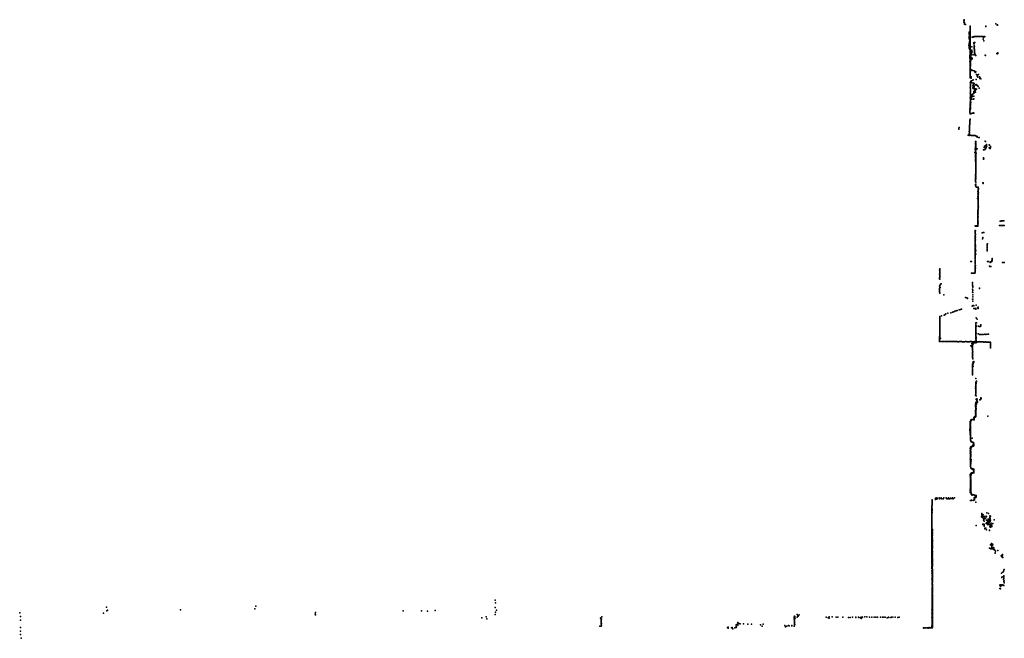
# Model space of a CAD drawing. Header units: millimetres. Extents: x -44220 to 35132, y -40846 to 67550.
# Tile 2 of 27: x -44220 to -6814, y -7590 to 15910. Entities that reach past the tile are written whole.
import ezdxf

# ---------------------------------------------------------------- set-up
doc = ezdxf.new("R2010")
doc.units = ezdxf.units.MM
doc.layers.add('P', color=9, linetype='Continuous')

msp = doc.modelspace()

# ---------------------------------------------------------------- linework, layer by layer
at = {"layer": 'P'}
for p in [(-8351, 15897), (-8347, 15822), (-8343, 15851), (-8342, 15866), (-8339, 15910), (-8337, 15879), (-8323, 15789), (-8322, 15745), (-8321, 15774), (-8292, 15728), (-7132, 15751), (-7069, 15715), (-8154, 15414), (-8151, 15362), (-8150, 15388), (-8148, 15439), (-8116, 15668), (-8115, 15612), (-8115, 15598), (-8115, 15406), (-8115, 15378), (-8114, 15640), (-8114, 15571), (-8114, 15543), (-8114, 15502), (-8114, 15364), (-8113, 15516), (-8113, 15475), (-8113, 15447), (-8113, 15420), (-8113, 15351), (-7520, 15649), (-7514, 15654), (-7512, 15666), (-7088, 15703), (-7073, 15702), (-7073, 15701), (-8154, 15235), (-8153, 15261), (-8152, 15286), (-8152, 15209), (-8152, 15184), (-8151, 14980), (-8147, 15006), (-8140, 15032), (-8135, 15057), (-8133, 15083), (-8128, 15108), (-8125, 15134), (-8117, 15291), (-8115, 15256), (-8115, 15087), (-8114, 15309), (-8114, 15185), (-8114, 15115), (-8114, 15032), (-8113, 15323), (-8113, 15129), (-8113, 15060), (-8113, 15018), (-8112, 15254), (-8112, 15212), (-8112, 15157), (-8112, 14991), (-8112, 14963), (-8111, 15282), (-8111, 15226), (-8040, 15249), (-8020, 15244), (-8009, 15243), (-8003, 15265), (-7978, 15265), (-7972, 15037), (-7971, 15008), (-7960, 15044), (-7955, 15267), (-7951, 15037), (-7943, 15043), (-7940, 15045), (-7937, 15270), (-7930, 15266), (-7907, 15268), (-7896, 15272), (-7885, 15270), (-7876, 15271), (-7860, 15268), (-7855, 15274), (-7835, 15273), (-7830, 15271), (-7814, 15271), (-7814, 15268), (-7794, 15272), (-7785, 15271), (-7756, 15269), (-7753, 15271), (-7748, 15270), (-7733, 15272), (-7675, 15274), (-7664, 15271), (-7644, 15273), (-7622, 15269), (-7612, 15169), (-7605, 15237), (-7601, 15249), (-7595, 15101), (-7593, 15111), (-7591, 15252), (-7589, 15261), (-7573, 15256), (-7569, 15261), (-7556, 15266), (-7555, 15277), (-8159, 14929), (-8154, 14954), (-8150, 14903), (-8149, 14826), (-8148, 14853), (-8138, 14802), (-8121, 14777), (-8114, 14795), (-8113, 14921), (-8113, 14865), (-8113, 14823), (-8112, 14893), (-8112, 14851), (-8112, 14781), (-8112, 14725), (-8111, 14949), (-8111, 14753), (-8111, 14683), (-8111, 14655), (-8111, 14626), (-8110, 14697), (-8109, 14612), (-8087, 14704), (-8081, 14602), (-8067, 14731), (-8066, 14655), (-8063, 14630), (-8052, 14758), (-8047, 14885), (-8030, 14684), (-7962, 14877), (-7960, 14833), (-7959, 14861), (-7957, 14808), (-7953, 14940), (-7952, 14891), (-7952, 14786), (-7952, 14765), (-7949, 14731), (-7947, 14714), (-7946, 14691), (-7941, 14660), (-7941, 14642), (-7940, 14634), (-7939, 14622), (-7933, 14593), (-7104, 14621), (-7085, 14625), (-7080, 14618), (-7068, 14623), (-7062, 14653), (-7061, 14623), (-8130, 14546), (-8129, 14521), (-8126, 14495), (-8124, 14444), (-8122, 14470), (-8122, 14320), (-8116, 14573), (-8115, 14419), (-8115, 14394), (-8111, 14584), (-8111, 14540), (-8111, 14294), (-8111, 14220), (-8110, 14554), (-8110, 14468), (-8110, 14411), (-8110, 14396), (-8110, 14367), (-8109, 14512), (-8109, 14483), (-8109, 14265), (-8108, 14440), (-8108, 14338), (-8107, 14283), (-8107, 14251), (-8107, 14251), (-8106, 14292), (-8104, 14260), (-8103, 14521), (-8102, 14306), (-8101, 14545), (-8100, 14227), (-8097, 14580), (-8097, 14569), (-8097, 14329), (-8096, 14351), (-8091, 14494), (-8085, 14379), (-8077, 14479), (-8074, 14426), (-8066, 14579), (-8064, 14431), (-8058, 14402), (-8056, 14394), (-8050, 14457), (-8036, 14440), (-8033, 14429), (-7999, 14573), (-7924, 14557), (-7920, 14574), (-7911, 14557), (-7905, 14546), (-7902, 14544), (-7535, 14566), (-7533, 14548), (-8114, 13925), (-8114, 13896), (-8113, 13874), (-8112, 14145), (-8112, 14130), (-8112, 13846), (-8111, 14190), (-8111, 13963), (-8111, 13946), (-8110, 14055), (-8109, 14176), (-8109, 14101), (-8109, 14066), (-8108, 14025), (-8107, 14109), (-8107, 14071), (-8107, 14010), (-8107, 13979), (-8106, 14088), (-8105, 14159), (-8105, 14138), (-8104, 14183), (-8104, 13950), (-8103, 14213), (-8103, 14188), (-8102, 14146), (-8100, 14040), (-8089, 14017), (-8077, 14006), (-8046, 13993), (-8013, 13981), (-7964, 13961), (-7933, 13937), (-7920, 13944), (-7919, 13910), (-7901, 13935), (-8114, 13731), (-8113, 13827), (-8113, 13800), (-8113, 13753), (-8113, 13704), (-8111, 13780), (-8105, 13506), (-8104, 13541), (-8089, 13565), (-8086, 13570), (-8075, 13539), (-8072, 13557), (-8071, 13744), (-8069, 13523), (-8067, 13690), (-8061, 13584), (-8059, 13513), (-8038, 13508), (-8015, 13612), (-8002, 13620), (-7998, 13504), (-7987, 13469), (-7980, 13475), (-7968, 13497), (-7954, 13491), (-7884, 13644), (-7875, 13822), (-7841, 13767), (-7824, 13812), (-7815, 13733), (-7797, 13825), (-7756, 13739), (-7740, 13670), (-7731, 13706), (-7707, 13659), (-8106, 13124), (-8105, 13323), (-8104, 13151), (-8103, 13356), (-8103, 13285), (-8101, 13387), (-8101, 13179), (-8100, 13420), (-8099, 13207), (-8098, 13453), (-8098, 13239), (-8011, 13394), (-8007, 13321), (-8002, 13096), (-8001, 13421), (-7991, 13298), (-7990, 13410), (-7985, 13444), (-7984, 13108), (-7982, 13334), (-7981, 13368), (-7978, 13387), (-7975, 13309), (-7974, 13184), (-7971, 13318), (-7970, 13406), (-7967, 13178), (-7967, 13151), (-7965, 13345), (-7962, 13356), (-7961, 13194), (-7960, 13287), (-7959, 13126), (-7953, 13383), (-7952, 13272), (-7947, 13204), (-7941, 13285), (-7934, 13155), (-7926, 13219), (-7915, 13230), (-7914, 13287), (-7913, 13439), (-7909, 13250), (-7907, 13159), (-7896, 13433), (-7893, 13287), (-7886, 13264), (-7885, 13443), (-7874, 13277), (-7863, 13425), (-7843, 13407), (-7830, 13411), (-7803, 13373), (-7769, 13313), (-8112, 12782), (-8111, 12772), (-8106, 12774), (-8105, 12940), (-8104, 13091), (-8104, 12908), (-8104, 12798), (-8104, 12740), (-8103, 12965), (-8103, 12823), (-8102, 12848), (-8100, 13019), (-8100, 12990), (-8098, 13046), (-8098, 12868), (-8098, 12732), (-8086, 12768), (-8080, 13041), (-8076, 12893), (-8075, 13037), (-8073, 12911), (-8070, 12929), (-8064, 12909), (-8062, 13057), (-8056, 12999), (-8054, 13030), (-8054, 12984), (-8044, 12892), (-8041, 13014), (-8023, 13082), (-8018, 12994), (-7984, 12891), (-7973, 13005), (-7972, 12904), (-8120, 12525), (-8120, 12508), (-8120, 12453), (-8120, 12413), (-8118, 12432), (-8118, 12388), (-8117, 12619), (-8117, 12579), (-8115, 12670), (-8115, 12552), (-8115, 12485), (-8115, 12358), (-8114, 12648), (-8113, 12717), (-8113, 12601), (-8112, 12710), (-8108, 12700), (-8105, 12619), (-8103, 12530), (-8102, 12651), (-8101, 12587), (-8100, 12685), (-8100, 12560), (-8099, 12708), (-8058, 12347), (-8024, 12358), (-7985, 12378), (-7978, 12362), (-8127, 11986), (-8127, 11970), (-8124, 12063), (-8124, 12047), (-8122, 12020), (-8119, 12091), (-8116, 12109), (-8115, 12126), (-8113, 12337), (-8087, 12335), (-8547, 11785), (-8547, 11751), (-8546, 11772), (-8531, 11812), (-8145, 11663), (-8141, 11697), (-8140, 11685), (-8140, 11626), (-8139, 11753), (-8139, 11740), (-8139, 11613), (-8136, 11835), (-8136, 11810), (-8134, 11773), (-8133, 11902), (-8131, 11879), (-8128, 11925), (-8127, 11945), (-8183, 11519), (-8166, 11518), (-8154, 11580), (-8143, 11517), (-8108, 11519), (-8098, 11518), (-8071, 11516), (-8041, 11517), (-8015, 11517), (-8000, 11515), (-7977, 11517), (-7947, 11513), (-7925, 11515), (-7906, 11222), (-7905, 11497), (-7903, 11285), (-7901, 11259), (-7896, 11252), (-7894, 11267), (-7891, 11279), (-7876, 11485), (-7859, 11487), (-7847, 11471), (-7847, 11445), (-7779, 11436), (-7773, 11437), (-7541, 11293), (-7532, 11277), (-7936, 10870), (-7919, 10997), (-7917, 11012), (-7906, 10963), (-7905, 11204), (-7905, 11100), (-7905, 10930), (-7903, 11186), (-7903, 11080), (-7903, 10897), (-7902, 11051), (-7901, 11159), (-7901, 10876), (-7901, 10852), (-7900, 11022), (-7898, 11133), (-7897, 11179), (-7897, 11051), (-7897, 10986), (-7897, 10959), (-7896, 11146), (-7896, 11127), (-7895, 11198), (-7895, 11077), (-7894, 11212), (-7894, 11095), (-7894, 11029), (-7894, 11002), (-7880, 11013), (-7873, 11007), (-7843, 11009), (-7599, 10964), (-7580, 10972), (-7573, 11051), (-7568, 11104), (-7553, 10984), (-7544, 10986), (-7530, 11124), (-7529, 10999), (-7518, 11012), (-7515, 11136), (-7512, 11125), (-7510, 11036), (-7508, 11058), (-7502, 11075), (-7500, 11123), (-7494, 11169), (-7477, 11105), (-7386, 11042), (-7384, 11156), (-7373, 11147), (-7362, 11017), (-7347, 11014), (-7340, 11088), (-7337, 11038), (-7334, 11061), (-7908, 10625), (-7907, 10801), (-7906, 10765), (-7905, 10741), (-7905, 10672), (-7905, 10601), (-7904, 10718), (-7904, 10575), (-7903, 10535), (-7902, 10770), (-7901, 10743), (-7901, 10721), (-7901, 10696), (-7900, 10796), (-7900, 10677), (-7900, 10649), (-7900, 10624), (-7899, 10819), (-7899, 10599), (-7899, 10579), (-7899, 10507), (-7899, 10482), (-7897, 10555), (-7897, 10532), (-7889, 10838), (-7609, 10656), (-7604, 10617), (-7601, 10647), (-7598, 10621), (-7901, 10431), (-7900, 10461), (-7900, 10409), (-7900, 10339), (-7900, 10170), (-7900, 10149), (-7900, 10123), (-7899, 10385), (-7899, 10269), (-7899, 10241), (-7898, 10361), (-7898, 10316), (-7898, 10288), (-7898, 10195), (-7897, 10214), (-7907, 9784), (-7906, 9931), (-7906, 9802), (-7906, 9765), (-7905, 9788), (-7905, 9760), (-7904, 9835), (-7904, 9812), (-7903, 10028), (-7903, 9979), (-7903, 9883), (-7902, 9906), (-7902, 9859), (-7901, 10003), (-7901, 9954), (-7901, 9741), (-7900, 10098), (-7900, 10077), (-7900, 10052), (-7906, 9632), (-7906, 9620), (-7905, 9644), (-7904, 9609), (-7902, 9656), (-7902, 9597), (-7902, 9573), (-7871, 9549), (-7826, 9548), (-7820, 9537), (-7816, 9379), (-7813, 9357), (-7811, 9392), (-7810, 9517), (-7809, 9390), (-7808, 9471), (-7807, 9544), (-7804, 9428), (-7803, 9405), (-7801, 9522), (-7801, 9451), (-7798, 9501), (-7798, 9474), (-7633, 9711), (-7618, 9693), (-7616, 9690), (-7615, 9707), (-7827, 9113), (-7823, 9299), (-7814, 9190), (-7811, 9199), (-7811, 9166), (-7811, 9094), (-7810, 9114), (-7810, 9068), (-7809, 9274), (-7809, 9141), (-7809, 9041), (-7808, 9282), (-7808, 9262), (-7808, 9021), (-7807, 9311), (-7806, 9340), (-7806, 9214), (-7806, 9014), (-7804, 9264), (-7804, 9234), (-7801, 9308), (-7801, 8997), (-7800, 9332), (-7821, 8629), (-7820, 8660), (-7817, 8680), (-7812, 8731), (-7812, 8710), (-7809, 8782), (-7809, 8755), (-7808, 8873), (-7807, 8855), (-7807, 8777), (-7806, 8918), (-7806, 8880), (-7806, 8801), (-7805, 8850), (-7805, 8824), (-7803, 8677), (-7802, 8973), (-7801, 8950), (-7801, 8900), (-7800, 8797), (-7823, 8270), (-7822, 8590), (-7822, 8466), (-7821, 8493), (-7821, 8438), (-7820, 8603), (-7820, 8564), (-7820, 8283), (-7819, 8371), (-7818, 8350), (-7818, 8251), (-7818, 8236), (-7817, 8539), (-7817, 8514), (-7817, 8397), (-7815, 8421), (-7815, 8318), (-7810, 8256), (-7808, 8420), (-7804, 8601), (-7801, 8538), (-6970, 8259), (-6941, 8260), (-6922, 8265), (-6903, 8265), (-6875, 8266), (-6846, 8268), (-6828, 8268), (-7917, 8073), (-7916, 7862), (-7915, 7897), (-7915, 7876), (-7912, 7895), (-7907, 8068), (-7888, 8067), (-7872, 8079), (-7861, 8064), (-7835, 8079), (-7835, 8068), (-7819, 8133), (-7818, 8143), (-7817, 8225), (-7817, 8127), (-7816, 8174), (-7816, 8106), (-7816, 8072), (-7815, 8202), (-7806, 8184), (-7000, 8088), (-6989, 8093), (-6959, 8093), (-6938, 8095), (-6915, 8095), (-6891, 8095), (-6862, 8095), (-6841, 8097), (-6821, 8097), (-7922, 7536), (-7919, 7653), (-7919, 7626), (-7918, 7805), (-7918, 7718), (-7918, 7519), (-7917, 7792), (-7917, 7604), (-7917, 7494), (-7916, 7684), (-7915, 7830), (-7915, 7663), (-7915, 7566), (-7914, 7768), (-7914, 7760), (-7914, 7649), (-7913, 7740), (-7913, 7552), (-7658, 7809), (-7637, 7588), (-7629, 7614), (-7626, 7635), (-7623, 7826), (-7592, 7822), (-7920, 7306), (-7920, 7288), (-7920, 7186), (-7920, 7165), (-7918, 7404), (-7918, 7386), (-7917, 7434), (-7917, 7243), (-7917, 7137), (-7916, 7479), (-7916, 7343), (-7915, 7216), (-7913, 7117), (-7913, 7114), (-7908, 7307), (-7906, 7345), (-7904, 7245), (-7900, 7151), (-7469, 7179), (-7468, 7199), (-7468, 7155), (-7465, 7128), (-7464, 7335), (-7464, 7310), (-7464, 7241), (-7462, 7356), (-7461, 7259), (-7460, 7377), (-7457, 7399), (-7924, 6734), (-7922, 6895), (-7922, 6737), (-7921, 7052), (-7921, 6860), (-7921, 6824), (-7921, 6768), (-7919, 7021), (-7918, 6919), (-7918, 6815), (-7917, 6990), (-7917, 6968), (-7916, 6914), (-7915, 7107), (-7915, 7016), (-7915, 6946), (-7914, 7088), (-7894, 7002), (-7284, 6740), (-7282, 6756), (-7281, 6834), (-7277, 6808), (-7274, 6766), (-7273, 6783), (-9271, 6394), (-9267, 6445), (-9266, 6411), (-8084, 6718), (-8065, 6720), (-7925, 6388), (-7924, 6578), (-7923, 6550), (-7922, 6723), (-7921, 6524), (-7920, 6700), (-7920, 6674), (-7919, 6482), (-7917, 6637), (-7917, 6440), (-7917, 6405), (-7913, 6485), (-7910, 6568), (-7451, 6726), (-7437, 6728), (-7412, 6719), (-7381, 6541), (-7362, 6537), (-7354, 6691), (-7342, 6533), (-7338, 6709), (-7331, 6538), (-7327, 6715), (-7302, 6706), (-7288, 6725), (-6882, 6680), (-6848, 6685), (-6815, 6691), (-9271, 6103), (-9271, 6086), (-9271, 6069), (-9270, 6238), (-9269, 6324), (-9269, 6170), (-9269, 6052), (-9268, 6154), (-9268, 6119), (-9267, 6358), (-9267, 6341), (-9267, 6289), (-9267, 6272), (-9267, 6221), (-9267, 6187), (-8055, 6276), (-8034, 6281), (-8034, 6276), (-8013, 6277), (-8003, 6277), (-7993, 6279), (-7973, 6278), (-7951, 6279), (-7942, 6279), (-7930, 6279), (-7922, 6359), (-7921, 6313), (-7920, 6325), (-9280, 5788), (-9280, 5655), (-9279, 5639), (-9278, 5704), (-9277, 5688), (-9267, 5752), (-9260, 5801), (-9258, 5817), (-9251, 5733), (-9248, 5832), (-9242, 5864), (-9210, 5875), (-8023, 5926), (-8020, 5874), (-8017, 5822), (-8017, 5672), (-8015, 5786), (-8011, 5753), (-8011, 5622), (-7756, 5711), (-7751, 5699), (-9278, 5606), (-9275, 5589), (-9274, 5557), (-9268, 5540), (-9261, 5523), (-9110, 5462), (-8284, 5360), (-8236, 5344), (-8212, 5317), (-8208, 5330), (-8027, 5287), (-8018, 5555), (-8016, 5455), (-8010, 5386), (-8008, 5291), (-8007, 5541), (-8604, 4869), (-8530, 4887), (-8475, 4903), (-8435, 4919), (-8041, 5025), (-8016, 5049), (-8006, 5218), (-7996, 5055), (-7977, 5044), (-7977, 4942), (-7968, 5042), (-7958, 4945), (-7948, 4941), (-7940, 4944), (-7918, 4937), (-7913, 4943), (-7899, 4920), (-7890, 4915), (-7879, 5070), (-7832, 4963), (-7808, 4935), (-7806, 4989), (-9266, 4616), (-9266, 4600), (-9265, 4567), (-9265, 4551), (-9264, 4632), (-9264, 4584), (-9263, 4502), (-9262, 4518), (-9205, 4655), (-9098, 4681), (-9071, 4700), (-9065, 4716), (-9035, 4734), (-8957, 4756), (-8846, 4780), (-8781, 4800), (-8733, 4818), (-8689, 4835), (-8646, 4852), (-7880, 4586), (-7851, 4528), (-9266, 4238), (-9265, 4254), (-9265, 4154), (-9264, 4420), (-9264, 4321), (-9264, 4137), (-9263, 4469), (-9263, 4452), (-9263, 4354), (-9262, 4404), (-9262, 4205), (-9262, 4188), (-9261, 4371), (-9261, 4305), (-9260, 4272), (-7900, 4383), (-7899, 4136), (-7897, 4171), (-7896, 4171), (-7894, 4276), (-7894, 4240), (-7894, 4203), (-7891, 4398), (-7891, 4377), (-7891, 4273), (-7890, 4313), (-7890, 4166), (-7876, 4267), (-7874, 4395), (-7872, 4398), (-7869, 4391), (-7789, 4266), (-7770, 4253), (-7742, 4253), (-7728, 4255), (-7718, 4267), (-7706, 4275), (-7703, 4314), (-9276, 3836), (-9273, 3858), (-9273, 3775), (-9273, 3754), (-9271, 3797), (-9264, 4052), (-9264, 4035), (-9263, 4104), (-9263, 4019), (-9263, 3967), (-9263, 3933), (-9262, 4087), (-9262, 3916), (-9262, 3899), (-9261, 3985), (-9261, 3847), (-9261, 3812), (-9260, 4070), (-9260, 3864), (-9243, 3799), (-7901, 4103), (-7901, 3983), (-7899, 4083), (-7898, 3917), (-7898, 3885), (-7895, 3944), (-7894, 3977), (-7893, 4009), (-7893, 3773), (-7892, 4043), (-7891, 3802), (-7890, 3831), (-7885, 3809), (-7883, 3998), (-7882, 3854), (-7810, 3972), (-7761, 3951), (-7727, 3950), (-7692, 3951), (-7641, 3951), (-7589, 3956), (-7554, 3958), (-7520, 3955), (-7469, 3958), (-7417, 3966), (-9275, 3732), (-9274, 3712), (-9273, 3691), (-9247, 3682), (-9192, 3689), (-9157, 3686), (-9119, 3684), (-9072, 3688), (-9037, 3686), (-9003, 3682), (-8957, 3687), (-8922, 3685), (-8888, 3682), (-8845, 3686), (-8808, 3686), (-8780, 3681), (-8749, 3679), (-8709, 3682), (-8668, 3685), (-8637, 3683), (-8605, 3682), (-8578, 3678), (-8549, 3674), (-8510, 3679), (-8473, 3681), (-8443, 3680), (-8416, 3677), (-8387, 3676), (-8362, 3672), (-8321, 3678), (-8288, 3680), (-8259, 3679), (-8231, 3678), (-8206, 3675), (-8178, 3674), (-8144, 3678), (-8108, 3682), (-8085, 3680), (-8083, 3519), (-8055, 3680), (-8046, 3607), (-8046, 3486), (-8043, 3486), (-8036, 3540), (-8035, 3576), (-8032, 3678), (-8028, 3478), (-8026, 3579), (-8026, 3525), (-8023, 3545), (-8022, 3417), (-8021, 3367), (-8020, 3567), (-8020, 3435), (-8020, 3388), (-8010, 3572), (-8008, 3675), (-8008, 3595), (-8005, 3618), (-8002, 3594), (-7997, 3625), (-7994, 3626), (-7977, 3678), (-7974, 3629), (-7972, 3628), (-7972, 3626), (-7955, 3642), (-7952, 3641), (-7946, 3681), (-7940, 3646), (-7935, 3646), (-7927, 3642), (-7924, 3679), (-7913, 3643), (-7903, 3645), (-7900, 3640), (-7891, 3644), (-7889, 3730), (-7876, 3675), (-7876, 3642), (-7873, 3681), (-7872, 3660), (-7870, 3644), (-7854, 3673), (-7825, 3674), (-7795, 3678), (-7773, 3676), (-7733, 3670), (-7711, 3668), (-7684, 3671), (-7658, 3671), (-7636, 3671), (-7613, 3670), (-7597, 3665), (-7574, 3666), (-7545, 3670), (-7524, 3668), (-7505, 3666), (-7466, 3662), (-7447, 3660), (-7419, 3665), (-7399, 3664), (-7379, 3662), (-7346, 3655), (-7338, 3465), (-7337, 3520), (-7337, 3503), (-7336, 3646), (-7336, 3629), (-7335, 3594), (-7335, 3448), (-7334, 3577), (-7333, 3542), (-8028, 3349), (-8028, 3272), (-8025, 3215), (-8023, 3325), (-8022, 3346), (-8021, 3208), (-8021, 3082), (-8020, 3227), (-8019, 3248), (-8019, 3109), (-8017, 3267), (-8017, 3156), (-8017, 3136), (-8016, 3287), (-8016, 3176), (-8016, 3053), (-8014, 3030), (-8025, 2829), (-8025, 2775), (-8024, 2791), (-8023, 2808), (-8022, 2747), (-8022, 2683), (-8021, 2830), (-8021, 2705), (-8020, 2719), (-8020, 2627), (-8019, 2640), (-8017, 2751), (-8016, 2811), (-8007, 2843), (-8006, 2904), (-8003, 2753), (-8002, 2860), (-8001, 2841), (-7999, 2858), (-7992, 2900), (-7983, 2894), (-7975, 2898), (-7970, 2900), (-7969, 2925), (-8024, 2486), (-8023, 2583), (-8023, 2512), (-8023, 2430), (-8022, 2417), (-8021, 2605), (-8021, 2531), (-8021, 2462), (-8021, 2442), (-8019, 2551), (-7898, 2282), (-7904, 1961), (-7904, 1899), (-7902, 1887), (-7900, 2018), (-7899, 1926), (-7897, 2108), (-7897, 2075), (-7897, 2056), (-7897, 1986), (-7897, 1969), (-7897, 1939), (-7896, 2124), (-7896, 2004), (-7896, 1891), (-7895, 2139), (-7895, 2033), (-7895, 2012), (-7895, 1969), (-7895, 1922), (-7894, 2060), (-7894, 2041), (-7894, 1907), (-7893, 2133), (-7893, 2083), (-7892, 2106), (-7890, 2005), (-7885, 2138), (-7885, 2088), (-7874, 2182), (-7874, 2154), (-7871, 2150), (-7903, 1651), (-7901, 1702), (-7899, 1739), (-7899, 1703), (-7898, 1837), (-7898, 1821), (-7898, 1792), (-7898, 1771), (-7897, 1846), (-7897, 1749), (-7896, 1864), (-7896, 1775), (-7896, 1704), (-7895, 1752), (-7893, 1815), (-7892, 1809), (-7891, 1868), (-7884, 1625), (-7856, 1511), (-7701, 1507), (-7700, 1540), (-7699, 1528), (-7697, 1520), (-7909, 1266), (-7906, 1316), (-7905, 1241), (-7905, 1207), (-7904, 1240), (-7902, 1314), (-7902, 1271), (-7901, 1361), (-7901, 1303), (-7901, 1128), (-7901, 1124), (-7900, 1316), (-7900, 1271), (-7900, 1243), (-7900, 1150), (-7899, 1339), (-7899, 1333), (-7899, 1291), (-7899, 1222), (-7899, 1169), (-7899, 1128), (-7898, 1360), (-7898, 1233), (-7898, 1199), (-7898, 1155), (-7897, 1366), (-7897, 1138), (-7896, 1214), (-7895, 1262), (-7895, 1185), (-7893, 1367), (-7891, 1366), (-7888, 1483), (-7888, 1377), (-7886, 1139), (-7884, 1491), (-7884, 1379), (-7884, 1369), (-7879, 1220), (-7875, 1308), (-7871, 1375), (-7869, 1366), (-7861, 1370), (-7857, 1375), (-7856, 1467), (-7856, 1368), (-7855, 1367), (-7853, 1449), (-7851, 1490), (-7844, 1436), (-7843, 1371), (-7842, 1388), (-7840, 1408), (-7839, 1385), (-7837, 1396), (-7835, 1384), (-7748, 1463), (-7733, 1467), (-7726, 1472), (-7704, 1494), (-7966, 781), (-7959, 814), (-7959, 803), (-7957, 757), (-7956, 765), (-7955, 790), (-7955, 756), (-7954, 814), (-7951, 818), (-7950, 820), (-7950, 807), (-7947, 815), (-7946, 794), (-7929, 822), (-7926, 822), (-7921, 815), (-7919, 832), (-7917, 827), (-7907, 955), (-7907, 837), (-7906, 1013), (-7906, 1003), (-7905, 1043), (-7905, 862), (-7905, 845), (-7904, 1072), (-7903, 1047), (-7903, 887), (-7902, 912), (-7902, 890), (-7901, 1097), (-7901, 908), (-7901, 864), (-7900, 1093), (-7900, 940), (-7900, 912), (-7900, 888), (-7899, 1089), (-7899, 1049), (-7899, 1029), (-7899, 929), (-7899, 840), (-7898, 1075), (-7898, 1062), (-7898, 1003), (-7898, 978), (-7898, 964), (-7898, 841), (-7897, 1101), (-7897, 1062), (-7897, 1054), (-7896, 973), (-7896, 960), (-7895, 1016), (-7892, 1043), (-7890, 874), (-7888, 1113), (-7441, 848), (-8117, 425), (-8116, 452), (-8116, 398), (-8115, 417), (-8113, 444), (-8111, 638), (-8111, 472), (-8109, 506), (-8108, 613), (-8108, 587), (-8108, 545), (-8108, 519), (-8107, 646), (-8107, 540), (-8106, 493), (-8105, 602), (-8105, 569), (-8105, 520), (-8104, 611), (-8103, 540), (-8102, 643), (-8102, 641), (-8102, 580), (-8101, 585), (-8101, 402), (-8100, 379), (-8099, 419), (-8098, 566), (-8098, 448), (-8097, 635), (-8097, 548), (-8097, 478), (-8097, 423), (-8091, 695), (-8090, 657), (-8088, 685), (-8087, 703), (-8087, 700), (-8084, 664), (-8083, 682), (-8075, 705), (-8074, 707), (-8072, 706), (-8056, 703), (-8055, 714), (-8052, 721), (-8051, 717), (-8051, 713), (-8049, 719), (-8041, 719), (-8033, 719), (-8024, 725), (-8016, 720), (-8004, 722), (-8004, 722), (-8000, 716), (-7987, 727), (-7983, 722), (-7978, 720), (-7975, 723), (-7974, 714), (-7962, 723), (-7962, 715), (-7960, 723), (-7958, 730), (-7955, 747), (-7954, 741), (-8121, 301), (-8120, 351), (-8120, 324), (-8116, 371), (-8111, 275), (-8109, 254), (-8108, 227), (-8107, 263), (-8106, 207), (-8105, 228), (-8105, 151), (-8104, 180), (-8104, 108), (-8104, 55), (-8103, 131), (-8103, 85), (-8102, 353), (-8102, 329), (-8102, 177), (-8102, 160), (-8102, 123), (-8102, 32), (-8102, 14), (-8101, 288), (-8101, 283), (-8101, 35), (-8100, 301), (-8100, 292), (-8100, 63), (-8099, 179), (-8099, 151), (-8098, 316), (-8098, 297), (-8098, 231), (-8098, 226), (-8098, 88), (-8097, 322), (-8097, 253), (-8097, 249), (-8097, 202), (-8097, 165), (-8097, 116), (-8096, 359), (-8096, 343), (-8096, 219), (-8096, 112), (-8096, 93), (-8096, 61), (-8095, 136), (-8095, 129), (-8094, 123), (-8093, 371), (-8037, 16), (-8104, -11), (-8103, -36), (-8103, -57), (-8101, -374), (-8097, -332), (-8094, -368), (-8092, -68), (-8087, -104), (-8086, -331), (-8086, -359), (-8086, -369), (-8085, -81), (-8085, -326), (-8079, -323), (-8079, -345), (-8078, -358), (-8077, -315), (-8076, -312), (-8071, -128), (-8070, -306), (-8064, -298), (-8054, -311), (-8051, -129), (-8048, -298), (-8047, -304), (-8041, -145), (-8035, -289), (-8029, -293), (-8026, -292), (-8023, -291), (-8012, -287), (-8009, -250), (-8008, -147), (-8004, -293), (-8003, -292), (-7995, -147), (-7987, -294), (-7986, -290), (-7985, -148), (-7984, -253), (-7984, -270), (-7984, -278), (-7984, -291), (-7983, -197), (-7983, -213), (-7983, -230), (-7982, -172), (-7982, -194), (-7981, -183), (-7981, -255), (-7980, -161), (-7980, -235), (-7979, -166), (-7979, -199), (-7979, -271), (-7978, -236), (-7978, -267), (-7977, -238), (-7975, -208), (-7970, -241), (-8117, -380), (-8106, -470), (-8105, -556), (-8104, -528), (-8104, -592), (-8104, -682), (-8103, -387), (-8103, -410), (-8103, -569), (-8103, -585), (-8103, -642), (-8103, -741), (-8102, -475), (-8102, -515), (-8102, -620), (-8102, -664), (-8102, -707), (-8102, -708), (-8101, -440), (-8101, -447), (-8101, -468), (-8101, -494), (-8101, -532), (-8101, -543), (-8101, -610), (-8101, -662), (-8101, -733), (-8100, -397), (-8100, -423), (-8100, -577), (-8100, -647), (-8100, -683), (-8100, -724), (-8099, -378), (-8099, -507), (-8099, -663), (-8098, -399), (-8098, -418), (-8098, -436), (-8098, -461), (-8098, -593), (-8097, -375), (-8097, -701), (-8096, -499), (-8096, -510), (-8096, -540), (-8096, -613), (-8096, -634), (-8096, -677), (-8096, -704), (-8094, -496), (-8094, -557), (-8094, -559), (-8093, -448), (-8093, -699), (-8092, -606), (-8092, -651), (-8092, -680), (-8091, -414), (-8091, -531), (-8091, -597), (-8088, -493), (-8105, -790), (-8104, -904), (-8103, -804), (-8103, -853), (-8102, -897), (-8102, -976), (-8102, -1049), (-8101, -774), (-8101, -836), (-8101, -887), (-8101, -893), (-8101, -923), (-8101, -929), (-8100, -753), (-8100, -767), (-8100, -792), (-8100, -816), (-8100, -871), (-8100, -952), (-8100, -1065), (-8099, -823), (-8099, -847), (-8099, -875), (-8099, -952), (-8099, -994), (-8099, -996), (-8099, -1018), (-8098, -751), (-8098, -852), (-8098, -1006), (-8098, -1033), (-8097, -801), (-8097, -835), (-8097, -917), (-8097, -956), (-8097, -1013), (-8097, -1038), (-8096, -891), (-8096, -971), (-8095, -749), (-8095, -933), (-8095, -981), (-8091, -826), (-8091, -854), (-8091, -965), (-8089, -801), (-8084, -922), (-8083, -1104), (-8082, -1114), (-8079, -861), (-8075, -798), (-8116, -1418), (-8108, -1362), (-8105, -1427), (-8100, -1396), (-8100, -1455), (-8098, -1486), (-8097, -1401), (-8097, -1481), (-8096, -1425), (-8095, -1445), (-8094, -1467), (-8093, -1434), (-8093, -1472), (-8091, -1421), (-8088, -1382), (-8083, -1332), (-8082, -1380), (-8081, -1357), (-8078, -1325), (-8076, -1340), (-8076, -1378), (-8075, -1137), (-8074, -1355), (-8073, -1321), (-8073, -1362), (-8070, -1335), (-8066, -1315), (-8062, -1317), (-8055, -1317), (-8049, -1137), (-8042, -1305), (-8042, -1311), (-8041, -1159), (-8030, -1300), (-8028, -1298), (-8024, -1302), (-8023, -1156), (-8019, -1320), (-8014, -1158), (-8013, -1300), (-8005, -1158), (-8004, -1299), (-7987, -1303), (-7984, -1260), (-7983, -1182), (-7981, -1191), (-7980, -1204), (-7980, -1275), (-7979, -1164), (-7979, -1209), (-7979, -1292), (-7979, -1294), (-7978, -1164), (-7978, -1254), (-7977, -1180), (-7977, -1202), (-7977, -1210), (-7977, -1228), (-7977, -1231), (-7977, -1239), (-7976, -1295), (-7976, -1298), (-7975, -1189), (-7975, -1254), (-7975, -1274), (-7974, -1224), (-7974, -1262), (-7973, -1169), (-7973, -1241), (-7973, -1261), (-7973, -1283), (-7972, -1227), (-7971, -1294), (-8100, -1511), (-8099, -1785), (-8098, -1658), (-8098, -1695), (-8097, -1506), (-8097, -1553), (-8097, -1766), (-8097, -1800), (-8096, -1593), (-8096, -1619), (-8096, -1627), (-8096, -1808), (-8095, -1527), (-8095, -1574), (-8095, -1583), (-8095, -1607), (-8095, -1623), (-8095, -1717), (-8095, -1817), (-8094, -1519), (-8094, -1534), (-8094, -1557), (-8094, -1703), (-8094, -1725), (-8094, -1737), (-8094, -1750), (-8094, -1761), (-8094, -1786), (-8094, -1860), (-8093, -1501), (-8093, -1575), (-8093, -1664), (-8093, -1672), (-8093, -1689), (-8093, -1712), (-8093, -1749), (-8093, -1782), (-8093, -1810), (-8093, -1841), (-8093, -1843), (-8093, -1848), (-8092, -1497), (-8092, -1542), (-8092, -1554), (-8092, -1567), (-8092, -1598), (-8092, -1660), (-8092, -1724), (-8092, -1733), (-8092, -1775), (-8092, -1833), (-8091, -1592), (-8091, -1660), (-8091, -1708), (-8091, -1768), (-8091, -1773), (-8091, -1812), (-8091, -1855), (-8091, -1868), (-8090, -1614), (-8090, -1644), (-8090, -1688), (-8113, -2028), (-8109, -2023), (-8108, -1927), (-8107, -2045), (-8106, -1974), (-8104, -1956), (-8102, -1881), (-8102, -1997), (-8100, -1907), (-8099, -1901), (-8098, -2050), (-8097, -1889), (-8097, -1915), (-8095, -1940), (-8095, -1944), (-8095, -1974), (-8094, -1872), (-8094, -2013), (-8093, -1990), (-8092, -1909), (-8091, -1885), (-8091, -1970), (-8090, -1891), (-8090, -1982), (-8090, -2068), (-8089, -1934), (-8089, -2012), (-8088, -2030), (-8087, -2054), (-8076, -2066), (-8073, -2116), (-8071, -2093), (-8070, -2078), (-8069, -2078), (-8067, -2075), (-8066, -2120), (-8063, -2131), (-8040, -2135), (-8037, -2129), (-8029, -2148), (-8010, -2144), (-8000, -2140), (-7985, -2145), (-7967, -2145), (-7947, -2149), (-7941, -2237), (-7933, -2160), (-7930, -2157), (-7923, -2235), (-7922, -2236), (-7922, -2237), (-7916, -2161), (-7900, -2237), (-7899, -2163), (-7897, -2162), (-7896, -2207), (-7896, -2214), (-7893, -2188), (-7891, -2218), (-7890, -2169), (-7890, -2175), (-7890, -2207), (-7889, -2166), (-7889, -2185), (-7889, -2212), (-9565, -2613), (-9564, -2589), (-9564, -2605), (-9563, -2573), (-9562, -2562), (-9561, -2474), (-9561, -2534), (-9560, -2375), (-9559, -2353), (-9559, -2415), (-9558, -2385), (-9558, -2489), (-9558, -2512), (-9558, -2528), (-9557, -2329), (-9557, -2409), (-9556, -2433), (-9556, -2449), (-9425, -2296), (-9425, -2311), (-9423, -2272), (-9401, -2298), (-9382, -2257), (-9353, -2286), (-9295, -2258), (-9268, -2291), (-9217, -2259), (-9183, -2297), (-9133, -2291), (-9113, -2257), (-9017, -2256), (-9016, -2282), (-8981, -2287), (-8946, -2289), (-8928, -2260), (-8898, -2287), (-8858, -2261), (-8851, -2283), (-8819, -2281), (-8789, -2277), (-8784, -2257), (-8751, -2288), (-8701, -2256), (-8098, -2353), (-8077, -2354), (-8065, -2344), (-7998, -2351), (-7974, -2346), (-7962, -2310), (-7957, -2258), (-7952, -2298), (-7951, -2254), (-7950, -2282), (-7948, -2319), (-7945, -2245), (-7945, -2286), (-7945, -2306), (-7945, -2330), (-7944, -2321), (-7943, -2245), (-7943, -2262), (-7943, -2268), (-7943, -2300), (-7899, -2418), (-9569, -2889), (-9568, -2768), (-9568, -2823), (-9568, -2844), (-9568, -2916), (-9567, -2972), (-9567, -2989), (-9566, -2643), (-9566, -2670), (-9566, -2697), (-9566, -2751), (-9566, -2877), (-9566, -2944), (-9565, -2627), (-9565, -2659), (-9565, -2724), (-9565, -2805), (-9564, -2731), (-9563, -2672), (-9563, -2734), (-9563, -2771), (-9561, -2811), (-9560, -2671), (-9560, -2702), (-9560, -2726), (-9560, -2749), (-7675, -2978), (-7671, -2889), (-7670, -2847), (-7663, -2909), (-7637, -2887), (-7633, -2967), (-7629, -2965), (-7626, -2985), (-7622, -2903), (-7613, -2967), (-7562, -2957), (-7498, -2953), (-7496, -2976), (-7484, -2826), (-7416, -2843), (-7367, -2938), (-7351, -2974), (-7341, -2947), (-9570, -3232), (-9570, -3303), (-9569, -3103), (-9569, -3126), (-9569, -3161), (-9569, -3184), (-9569, -3261), (-9569, -3321), (-9568, -3046), (-9568, -3279), (-9567, -3057), (-9567, -3086), (-9567, -3202), (-9566, -3011), (-9566, -3261), (-9566, -3350), (-9565, -3362), (-9565, -3366), (-9563, -3244), (-9563, -3305), (-7877, -3309), (-7637, -2998), (-7633, -3251), (-7629, -3019), (-7625, -3268), (-7610, -3026), (-7610, -3097), (-7597, -3251), (-7590, -3074), (-7584, -3134), (-7582, -3307), (-7581, -3329), (-7576, -3272), (-7566, -3039), (-7552, -3026), (-7546, -3038), (-7540, -3031), (-7529, -3043), (-7527, -3045), (-7497, -3223), (-7491, -3202), (-7489, -3105), (-7486, -3218), (-7456, -3253), (-7452, -3169), (-7449, -3266), (-7437, -3149), (-7437, -3217), (-7437, -3263), (-7430, -3191), (-7427, -3263), (-7425, -3107), (-7424, -3083), (-7424, -3217), (-7423, -3064), (-7422, -3224), (-7418, -3084), (-7418, -3170), (-7415, -3262), (-7412, -3251), (-7410, -3086), (-7410, -3148), (-7408, -3078), (-7407, -3179), (-7406, -3196), (-7405, -3192), (-7404, -3273), (-7403, -3094), (-7402, -3083), (-7397, -3094), (-7394, -3174), (-7392, -3064), (-7389, -3129), (-7381, -3098), (-7371, -3260), (-7369, -2998), (-7369, -3110), (-7369, -3112), (-7368, -3118), (-7368, -3125), (-7366, -3137), (-7366, -3261), (-7363, -3109), (-7361, -3125), (-7360, -3353), (-7357, -3289), (-7355, -3304), (-7355, -3337), (-7352, -3037), (-7352, -3308), (-7349, -3156), (-7341, -3309), (-7336, -3249), (-7333, -3097), (-7324, -3294), (-7322, -3255), (-7322, -3345), (-7313, -3355), (-7312, -3214), (-7309, -3304), (-7292, -3289), (-7289, -3347), (-7248, -3234), (-7203, -3090), (-9570, -3524), (-9569, -3486), (-9568, -3381), (-9568, -3399), (-9568, -3473), (-9568, -3613), (-9568, -3632), (-9568, -3678), (-9567, -3423), (-9567, -3442), (-9567, -3473), (-9567, -3536), (-9567, -3567), (-9567, -3708), (-9567, -3733), (-9566, -3716), (-9566, -3730), (-9565, -3400), (-9565, -3436), (-9565, -3586), (-9565, -3663), (-9564, -3392), (-9564, -3418), (-9564, -3453), (-9564, -3459), (-9563, -3715), (-9562, -3558), (-9562, -3656), (-9560, -3518), (-9560, -3597), (-9559, -3670), (-9556, -3599), (-9550, -3706), (-9549, -3535), (-9546, -3490), (-9546, -3668), (-9545, -3559), (-9545, -3627), (-9541, -3451), (-7555, -3404), (-7549, -3425), (-7515, -3411), (-7496, -3469), (-7378, -3490), (-7375, -3483), (-7335, -3374), (-9570, -3881), (-9569, -3765), (-9569, -3785), (-9569, -3853), (-9569, -3994), (-9568, -3832), (-9568, -3866), (-9568, -3899), (-9568, -3924), (-9568, -3936), (-9568, -3950), (-9568, -4016), (-9568, -4022), (-9568, -4065), (-9568, -4095), (-9567, -3841), (-9567, -3858), (-9567, -3901), (-9567, -3921), (-9567, -3941), (-9567, -3982), (-9567, -3991), (-9567, -4043), (-9567, -4073), (-9567, -4098), (-9566, -3810), (-9566, -3934), (-9566, -3950), (-9566, -3957), (-9566, -3966), (-9566, -3971), (-9566, -4048), (-9566, -4069), (-9566, -4114), (-9564, -4030), (-9563, -3951), (-9561, -3754), (-9561, -3794), (-9561, -3970), (-9560, -3912), (-9559, -3853), (-9557, -3888), (-9557, -3910), (-9557, -3990), (-9555, -3869), (-9551, -4037), (-9549, -3793), (-9548, -3919), (-9548, -3972), (-9547, -3982), (-9547, -4045), (-9546, -3882), (-9545, -3777), (-9543, -4090), (-9542, -3845), (-7336, -4045), (-7326, -4033), (-7309, -4009), (-7298, -4067), (-7296, -3987), (-7289, -4072), (-7284, -4020), (-7284, -4069), (-7280, -4040), (-7260, -4018), (-7247, -4042), (-9570, -4294), (-9570, -4349), (-9570, -4364), (-9570, -4388), (-9570, -4434), (-9569, -4193), (-9569, -4365), (-9569, -4382), (-9569, -4412), (-9569, -4444), (-9569, -4451), (-9568, -4117), (-9568, -4156), (-9568, -4169), (-9568, -4181), (-9568, -4226), (-9568, -4231), (-9568, -4239), (-9568, -4269), (-9568, -4298), (-9568, -4307), (-9568, -4331), (-9568, -4348), (-9568, -4468), (-9567, -4214), (-9567, -4264), (-9567, -4308), (-9567, -4467), (-9566, -4139), (-9566, -4251), (-9566, -4280), (-9566, -4283), (-9566, -4323), (-9566, -4407), (-9565, -4130), (-9565, -4213), (-9565, -4267), (-9564, -4315), (-9562, -4276), (-9561, -4476), (-9560, -4437), (-9559, -4178), (-9558, -4240), (-9557, -4469), (-9556, -4373), (-9555, -4120), (-9555, -4307), (-9554, -4474), (-9553, -4382), (-9552, -4235), (-9550, -4143), (-9550, -4246), (-9550, -4463), (-9548, -4428), (-9547, -4182), (-9547, -4280), (-9546, -4376), (-9545, -4127), (-9542, -4324), (-7382, -4168), (-7331, -4197), (-7315, -4170), (-7292, -4192), (-7290, -4116), (-7281, -4163), (-7231, -4152), (-7223, -4188), (-7222, -4140), (-7222, -4220), (-7217, -4148), (-7203, -4222), (-7168, -4247), (-7159, -4342), (-7155, -4361), (-7149, -4285), (-7057, -4257), (-7055, -4252), (-6932, -4456), (-6898, -4440), (-6898, -4472), (-6894, -4422), (-6893, -4423), (-6889, -4404), (-6878, -4427), (-9573, -4643), (-9571, -4537), (-9571, -4607), (-9569, -4494), (-9568, -4519), (-9568, -4580), (-9568, -4624), (-9568, -4668), (-9567, -4492), (-9566, -4756), (-9565, -4711), (-9565, -4782), (-9564, -4846), (-9563, -4513), (-9563, -4693), (-9560, -4707), (-9560, -4765), (-9557, -4498), (-9557, -4575), (-9557, -4723), (-9557, -4779), (-9556, -4565), (-9556, -4593), (-9556, -4659), (-9556, -4687), (-9555, -4612), (-9555, -4672), (-9555, -4752), (-9554, -4816), (-9553, -4844), (-9552, -4519), (-9552, -4636), (-9551, -4583), (-9551, -4827), (-9550, -4642), (-9550, -4702), (-9550, -4707), (-9550, -4799), (-9549, -4841), (-9548, -4680), (-9548, -4742), (-9548, -4781), (-9548, -4854), (-9547, -4647), (-9546, -4613), (-9546, -4735), (-9545, -4506), (-9545, -4789), (-9544, -4650), (-9543, -4825), (-9541, -4565), (-9540, -4591), (-6910, -4494), (-6886, -4506), (-6871, -4520), (-9567, -5111), (-9565, -4872), (-9563, -4890), (-9563, -4908), (-9562, -4935), (-9562, -5043), (-9557, -4998), (-9557, -5007), (-9556, -4888), (-9556, -4951), (-9556, -4953), (-9555, -5194), (-9554, -5233), (-9553, -4899), (-9553, -5187), (-9552, -4863), (-9552, -4871), (-9552, -5138), (-9551, -5113), (-9551, -5191), (-9551, -5227), (-9550, -4894), (-9550, -4901), (-9549, -4901), (-9549, -4941), (-9548, -5050), (-9548, -5086), (-9548, -5111), (-9546, -5070), (-9544, -5026), (-9542, -5025), (-9541, -4993), (-9541, -5232), (-9540, -5186), (-9539, -4963), (-9538, -4972), (-9537, -5157), (-6921, -5116), (-6872, -5078), (-6851, -5046), (-6837, -5233), (-6835, -5218), (-6833, -5007), (-6814, -4970), (-9564, -5344), (-9557, -5278), (-9557, -5416), (-9555, -5577), (-9554, -5509), (-9552, -5464), (-9552, -5547), (-9551, -5368), (-9549, -5481), (-9549, -5493), (-9548, -5262), (-9547, -5303), (-9547, -5610), (-9546, -5318), (-9545, -5274), (-9545, -5336), (-9545, -5455), (-9544, -5412), (-9544, -5602), (-9543, -5427), (-9543, -5531), (-9542, -5268), (-9541, -5576), (-9540, -5385), (-9538, -5332), (-6983, -5569), (-6975, -5564), (-6956, -5575), (-6929, -5563), (-6909, -5581), (-6903, -5285), (-6900, -5249), (-6900, -5567), (-6886, -5559), (-6845, -5353), (-6845, -5571), (-6836, -5314), (-6832, -5271), (-6831, -5579), (-6826, -5433), (-6824, -5404), (-6822, -5483), (-9557, -5644), (-9556, -5744), (-9556, -5826), (-9556, -5842), (-9556, -5891), (-9556, -5948), (-9556, -5972), (-9555, -5727), (-9555, -5867), (-9554, -5810), (-9554, -5907), (-9552, -5691), (-9552, -5785), (-9552, -5915), (-9551, -5882), (-9551, -5971), (-9550, -5829), (-9549, -5710), (-9549, -5872), (-9549, -5874), (-9547, -5738), (-9547, -5805), (-9547, -5850), (-9547, -5961), (-9547, -5962), (-9546, -5670), (-9546, -5809), (-9544, -5629), (-9544, -5770), (-9544, -5780), (-9544, -5946), (-9542, -5744), (-9542, -5907), (-9539, -5703), (-6983, -5693), (-6959, -5705), (-6955, -5616), (-26158, -6145), (-26148, -6239), (-9560, -6147), (-9558, -6028), (-9557, -6004), (-9557, -6053), (-9557, -6133), (-9557, -6149), (-9556, -5988), (-9556, -6109), (-9556, -6214), (-9556, -6230), (-9556, -6246), (-9556, -6350), (-9555, -6085), (-9555, -6190), (-9555, -6232), (-9555, -6270), (-9555, -6294), (-9555, -6326), (-9554, -6224), (-9551, -6289), (-9548, -6152), (-9548, -6199), (-9548, -6288), (-9547, -6035), (-9547, -6074), (-9547, -6247), (-9547, -6346), (-9546, -6023), (-9546, -6028), (-9546, -6138), (-9546, -6138), (-9546, -6152), (-9546, -6202), (-9546, -6326), (-9546, -6357), (-9545, -6011), (-9545, -6094), (-9545, -6114), (-9544, -5985), (-9544, -6103), (-9544, -6106), (-9543, -6166), (-9543, -6182), (-9543, -6266), (-9543, -6327), (-9542, -6052), (-9542, -6296), (-9541, -6243), (-9536, -6319), (-44220, -6624), (-41031, -6630), (-40916, -6405), (-40909, -6542), (-40887, -6518), (-38108, -6513), (-35285, -6475), (-35252, -6363), (-32998, -6677), (-32982, -6613), (-32981, -6697), (-29651, -6543), (-28949, -6547), (-28726, -6556), (-28433, -6532), (-26157, -6690), (-26155, -6419), (-26148, -6602), (-26102, -6525), (-14679, -6687), (-14603, -6702), (-9565, -6634), (-9562, -6506), (-9561, -6669), (-9559, -6541), (-9559, -6579), (-9559, -6706), (-9557, -6389), (-9557, -6485), (-9557, -6578), (-9557, -6602), (-9557, -6668), (-9557, -6692), (-9557, -6731), (-9556, -6374), (-9556, -6429), (-9556, -6453), (-9556, -6469), (-9556, -6532), (-9556, -6564), (-9556, -6588), (-9556, -6612), (-9556, -6628), (-9556, -6708), (-9556, -6724), (-9553, -6638), (-9552, -6555), (-9550, -6703), (-9549, -6483), (-9547, -6361), (-9547, -6403), (-9547, -6409), (-9547, -6528), (-9546, -6556), (-9545, -6407), (-9545, -6506), (-9545, -6733), (-9544, -6512), (-9543, -6481), (-9543, -6567), (-9543, -6709), (-9542, -6413), (-9542, -6449), (-9542, -6484), (-9542, -6682), (-9542, -6715), (-9541, -6390), (-9541, -6604), (-9541, -6625), (-9541, -6635), (-9541, -6648), (-9541, -6665), (-9540, -6366), (-9540, -6452), (-9540, -6602), (-9539, -6666), (-9538, -6618), (-44192, -6901), (-44188, -6764), (-26669, -6816), (-26493, -6775), (-26472, -6855), (-22158, -6824), (-22142, -6809), (-22134, -6875), (-22134, -6889), (-22134, -7029), (-22130, -6947), (-22129, -7031), (-22128, -6954), (-22127, -7074), (-22125, -6918), (-22125, -6983), (-22123, -6864), (-22119, -7024), (-22119, -7095), (-22110, -6771), (-17000, -7076), (-16979, -7070), (-16942, -7068), (-16942, -7085), (-16940, -7045), (-16939, -6991), (-16897, -7032), (-16854, -7035), (-16720, -7035), (-16558, -7048), (-16422, -7051), (-16071, -7075), (-15971, -7059), (-15154, -7103), (-15014, -7102), (-14883, -7099), (-14795, -6792), (-14792, -6830), (-14792, -6885), (-14791, -6857), (-14789, -7089), (-14788, -6868), (-14787, -6799), (-14787, -6942), (-14787, -6947), (-14787, -6978), (-14787, -7084), (-14786, -6983), (-14785, -6938), (-14783, -6754), (-14783, -7003), (-14783, -7016), (-14782, -7071), (-14781, -6948), (-14780, -6892), (-14780, -7007), (-14780, -7030), (-14777, -7067), (-14766, -6763), (-14761, -6828), (-14678, -6792), (-14656, -6739), (-14640, -6744), (-13585, -6788), (-13509, -6814), (-13473, -6824), (-13470, -6776), (-13352, -6769), (-13204, -6788), (-13134, -6781), (-12945, -6786), (-12738, -6800), (-12674, -6794), (-12586, -6783), (-12460, -6795), (-12453, -6788), (-12348, -6790), (-12341, -6803), (-12273, -6799), (-12248, -6841), (-12245, -6783), (-12227, -6799), (-12218, -6797), (-12199, -6785), (-12111, -6778), (-12035, -6780), (-11935, -6793), (-11847, -6788), (-11757, -6784), (-11697, -6782), (-11634, -6783), (-11518, -6792), (-11438, -6788), (-11386, -6785), (-11334, -6781), (-11265, -6808), (-11214, -6791), (-11205, -6801), (-11130, -6798), (-11097, -6788), (-11050, -6783), (-10955, -6789), (-10865, -6797), (-10804, -6789), (-9563, -6801), (-9561, -6934), (-9561, -6975), (-9561, -7002), (-9560, -6838), (-9559, -6950), (-9559, -7013), (-9559, -7028), (-9558, -6852), (-9558, -6863), (-9558, -6868), (-9558, -6988), (-9558, -7045), (-9558, -7069), (-9558, -7093), (-9557, -6748), (-9557, -6757), (-9557, -6804), (-9557, -6828), (-9557, -6908), (-9557, -6964), (-9557, -7021), (-9556, -6772), (-9556, -6932), (-9556, -6948), (-9555, -6888), (-9555, -7067), (-9553, -6845), (-9553, -7091), (-9551, -7082), (-9550, -6801), (-9549, -6823), (-9548, -6900), (-9548, -6929), (-9548, -6993), (-9548, -7037), (-9548, -7081), (-9547, -6954), (-9547, -7075), (-9547, -7098), (-9546, -6825), (-9546, -6889), (-9546, -6952), (-9546, -7036), (-9546, -7061), (-9545, -6753), (-9545, -6792), (-9545, -6934), (-9545, -7047), (-9544, -6798), (-9544, -6813), (-9544, -6857), (-9544, -6978), (-9544, -7003), (-9544, -7010), (-9544, -7041), (-9543, -6902), (-9543, -6973), (-9542, -6760), (-9542, -6849), (-9542, -6903), (-9542, -6960), (-9541, -6784), (-9541, -6871), (-9540, -6739), (-9540, -7106), (-44194, -7176), (-44193, -7313), (-44190, -7451), (-22176, -7128), (-22127, -7125), (-17336, -7182), (-17311, -7170), (-17306, -7204), (-17183, -7195), (-17155, -7174), (-17133, -7225), (-17055, -7190), (-17007, -7179), (-17006, -7140), (-16997, -7135), (-16984, -7159), (-16012, -7127), (-15130, -7159), (-15082, -7127), (-14985, -7121), (-14888, -7115), (-14795, -7123), (-9890, -7195), (-9870, -7201), (-9839, -7197), (-9807, -7196), (-9786, -7193), (-9734, -7189), (-9724, -7201), (-9708, -7190), (-9707, -7201), (-9698, -7187), (-9676, -7198), (-9663, -7185), (-9638, -7186), (-9630, -7193), (-9587, -7194), (-9582, -7192), (-9573, -7181), (-9566, -7182), (-9565, -7118), (-9564, -7145), (-9563, -7172), (-9562, -7151), (-9560, -7175), (-9557, -7109), (-9557, -7191), (-9556, -7123), (-9554, -7193), (-9548, -7164), (-9547, -7113), (-9547, -7147), (-9545, -7145), (-9544, -7161), (-44159, -7590)]:
    msp.add_point(p, dxfattribs=at)

doc.saveas('drawing.dxf')
